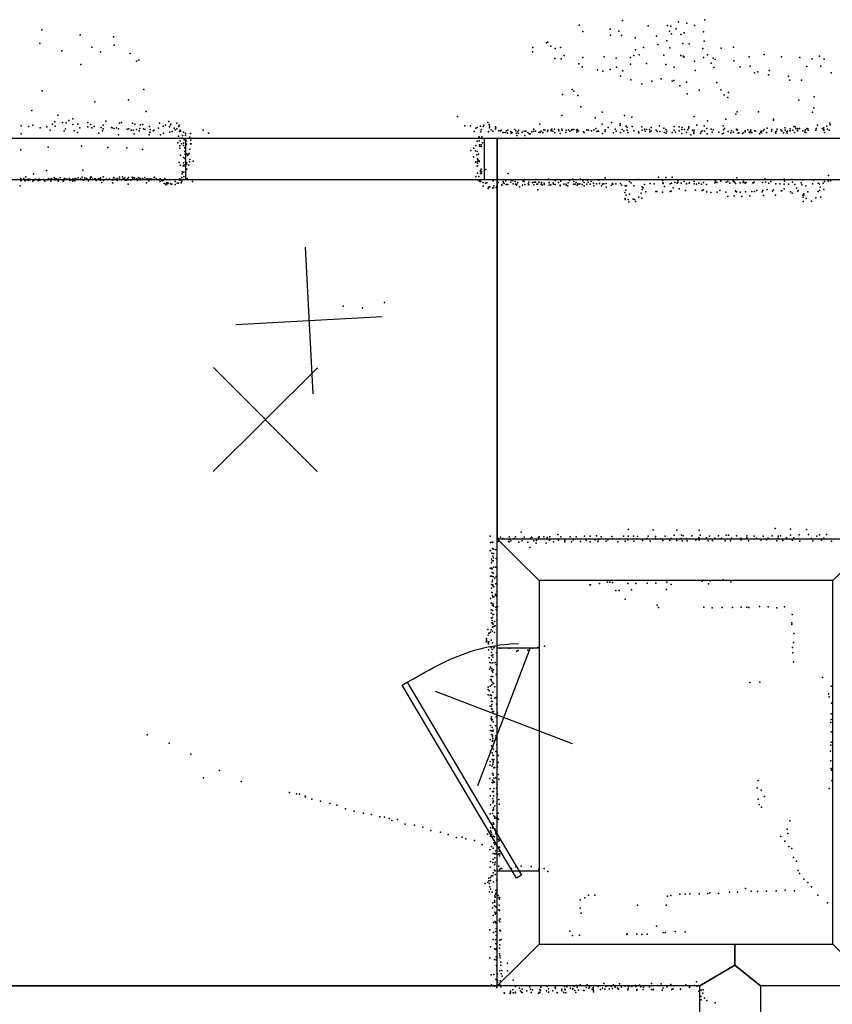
# Model space of a CAD drawing. Header units: millimetres. Extents: x -28413 to 52712, y -42191 to 56778.
# Tile 25 of 70: x 4629 to 6844, y -621 to 2062. Entities that reach past the tile are written whole.
import ezdxf

# ---------------------------------------------------------------- set-up
doc = ezdxf.new("R2010")
doc.units = ezdxf.units.MM
for name, color, linetype in [('DOORS', 7, 'Continuous'), ('P', 9, 'Continuous'), ('PANOS', 10, 'Continuous'), ('ROOMS', 1, 'Continuous'), ('WALLS', 3, 'Continuous')]:
    doc.layers.add(name, color=color, linetype=linetype)

# ---------------------------------------------------------------- blocks, each defined once
blk = doc.blocks.new('1-Standard_3D')
for points in [[(-403.982, 5.64828), (253.382, 394.931), (263.573, 377.722), (-393.791, -11.5606), (-403.982, 5.64828)], [(263.573, 377.722), (275.367, 357.142), (283.15, 343.495), (290.844, 329.879), (298.429, 316.269), (305.882, 302.642), (313.184, 288.973), (320.313, 275.239), (327.249, 261.416), (333.971, 247.479), (340.456, 233.405), (346.686, 219.17), (352.638, 204.75), (358.291, 190.121), (363.626, 175.258), (368.62, 160.139), (373.253, 144.738), (377.503, 129.032), (381.351, 112.998), (384.774, 96.6102), (387.752, 79.8457), (390.265, 62.6802), (392.29, 45.0899), (393.807, 27.0508), (395.085, -0.90191)]]:
    blk.add_lwpolyline(points)

msp = doc.modelspace()

# ---------------------------------------------------------------- linework, layer by layer
at = {"layer": 'DOORS'}
for points in [[(5082.1, 1739.9), (5894.9, 1739.9), (5894.9, 1625.6), (5082.1, 1625.6), (5082.1, 1739.9)], [(5930.9, -258.9), (5930.9, 350.7), (6045.2, 350.7), (6045.2, -258.9), (5930.9, -258.9)]]:
    msp.add_lwpolyline(points, dxfattribs=at)
at = {"layer": 'P'}
for p in [(6154, 2048), (6272, 2060), (6342, 2046), (6395, 2047), (6404, 2045), (6425, 2057), (6448, 2053), (6469, 2047), (6497, 2062), (4690, 2035), (4794, 2021), (4885, 2016), (6164, 2030), (6239, 2037), (6240, 2020), (6262, 2031), (6270, 2019), (6307, 2013), (6365, 2018), (6400, 2031), (6406, 2024), (6419, 2038), (6431, 2022), (6440, 2027), (6493, 2029), (4684, 1998), (4826, 1988), (4887, 1993), (6028, 1987), (6065, 1999), (6069, 2001), (6077, 1990), (6103, 1987), (6330, 1987), (6369, 1995), (6393, 2005), (6437, 1998), (6454, 1997), (6495, 2004), (6575, 1988), (4744, 1978), (4850, 1975), (4930, 1970), (6027, 1975), (6089, 1984), (6113, 1965), (6222, 1961), (6303, 1965), (6308, 1980), (6318, 1967), (6385, 1966), (6401, 1986), (6431, 1965), (6438, 1963), (6440, 1960), (6491, 1984), (6504, 1967), (6541, 1985), (6618, 1961), (6658, 1968), (6706, 1961), (6809, 1963), (4796, 1940), (4948, 1949), (4954, 1952), (6088, 1957), (6105, 1956), (6153, 1942), (6162, 1934), (6164, 1959), (6255, 1958), (6256, 1933), (6294, 1959), (6294, 1941), (6338, 1943), (6390, 1940), (6413, 1933), (6469, 1949), (6493, 1959), (6514, 1944), (6519, 1958), (6525, 1954), (6576, 1950), (6593, 1934), (6620, 1936), (6756, 1959), (6775, 1935), (6789, 1956), (6813, 1936), (6822, 1955), (6204, 1926), (6219, 1922), (6239, 1927), (6267, 1909), (6273, 1923), (6470, 1924), (6521, 1932), (6632, 1918), (6641, 1920), (6670, 1912), (6672, 1924), (6725, 1909), (6841, 1918), (6295, 1899), (6325, 1888), (6352, 1895), (6378, 1901), (6408, 1895), (6412, 1897), (6429, 1882), (6447, 1892), (6529, 1891), (6728, 1898), (6760, 1898), (4691, 1869), (4968, 1872), (6109, 1859), (6135, 1872), (6140, 1868), (6151, 1856), (6449, 1860), (6481, 1870), (6540, 1871), (6549, 1858), (6561, 1864), (6795, 1852), (4834, 1839), (4926, 1844), (6559, 1850), (6753, 1843), (4662, 1815), (4733, 1802), (4974, 1812), (5823, 1799), (6107, 1801), (6159, 1825), (6217, 1810), (6278, 1801), (6468, 1799), (6581, 1805), (6585, 1811), (6643, 1811), (6790, 1810), (6794, 1822), (4633, 1773), (4665, 1775), (4719, 1778), (4725, 1784), (4726, 1772), (4746, 1782), (4756, 1781), (4763, 1788), (4774, 1792), (4774, 1777), (4788, 1778), (4815, 1782), (4822, 1777), (4857, 1775), (4864, 1786), (4901, 1780), (4907, 1782), (4937, 1780), (4943, 1778), (4959, 1776), (4965, 1777), (5010, 1780), (5020, 1772), (5027, 1775), (5036, 1785), (5040, 1776), (5041, 1778), (5058, 1780), (5064, 1775), (5843, 1773), (5858, 1773), (5885, 1772), (5894, 1775), (5905, 1782), (5909, 1777), (5910, 1772), (6047, 1778), (6198, 1795), (6217, 1778), (6242, 1782), (6266, 1779), (6266, 1774), (6282, 1772), (6298, 1797), (6373, 1773), (6475, 1775), (6495, 1773), (6504, 1787), (6547, 1773), (6554, 1791), (6684, 1791), (6684, 1789), (6804, 1775), (6829, 1772), (6837, 1780), (6838, 1776), (4633, 1751), (4653, 1771), (4685, 1768), (4703, 1770), (4712, 1761), (4751, 1760), (4754, 1765), (4778, 1760), (4787, 1755), (4793, 1768), (4815, 1770), (4826, 1768), (4832, 1771), (4845, 1753), (4851, 1769), (4855, 1760), (4857, 1765), (4880, 1769), (4881, 1768), (4887, 1766), (4893, 1768), (4899, 1765), (4899, 1749), (4922, 1764), (4927, 1765), (4933, 1761), (4939, 1761), (4941, 1751), (4948, 1763), (4955, 1760), (4957, 1766), (4967, 1765), (4970, 1763), (4982, 1749), (4983, 1771), (4984, 1755), (4985, 1763), (4985, 1756), (4993, 1760), (4996, 1761), (5008, 1767), (5013, 1749), (5021, 1753), (5038, 1770), (5039, 1756), (5045, 1758), (5050, 1767), (5053, 1762), (5058, 1765), (5062, 1745), (5063, 1771), (5065, 1758), (5067, 1761), (5068, 1759), (5073, 1747), (5076, 1756), (5081, 1753), (5081, 1748), (5095, 1752), (5129, 1761), (5144, 1753), (5868, 1758), (5873, 1767), (5876, 1769), (5886, 1757), (5887, 1762), (5893, 1771), (5907, 1758), (5907, 1757), (5910, 1768), (5914, 1762), (5919, 1759), (5926, 1770), (5926, 1765), (5927, 1768), (5935, 1760), (5940, 1760), (5942, 1761), (5946, 1755), (5949, 1755), (5953, 1755), (5956, 1760), (5959, 1753), (5960, 1761), (5968, 1758), (5969, 1753), (5972, 1755), (5979, 1763), (5982, 1760), (5983, 1753), (5984, 1747), (5987, 1757), (5989, 1761), (5989, 1752), (5999, 1756), (6004, 1759), (6006, 1747), (6008, 1759), (6009, 1759), (6014, 1755), (6018, 1751), (6021, 1751), (6025, 1757), (6030, 1759), (6031, 1764), (6035, 1759), (6044, 1755), (6048, 1756), (6051, 1759), (6055, 1755), (6055, 1754), (6058, 1762), (6061, 1761), (6068, 1758), (6069, 1761), (6078, 1762), (6078, 1760), (6080, 1764), (6082, 1759), (6087, 1764), (6088, 1755), (6098, 1763), (6099, 1760), (6102, 1752), (6107, 1764), (6108, 1761), (6118, 1755), (6119, 1761), (6125, 1762), (6129, 1759), (6133, 1761), (6135, 1763), (6140, 1763), (6147, 1761), (6148, 1756), (6149, 1763), (6151, 1760), (6152, 1760), (6166, 1757), (6168, 1755), (6175, 1762), (6180, 1761), (6188, 1760), (6194, 1762), (6200, 1766), (6202, 1758), (6204, 1759), (6207, 1759), (6218, 1752), (6225, 1762), (6225, 1758), (6233, 1769), (6248, 1754), (6252, 1764), (6255, 1759), (6267, 1755), (6271, 1763), (6276, 1760), (6285, 1769), (6285, 1761), (6287, 1755), (6299, 1771), (6303, 1760), (6316, 1757), (6317, 1754), (6325, 1770), (6326, 1761), (6332, 1764), (6334, 1759), (6338, 1763), (6346, 1763), (6347, 1757), (6350, 1769), (6350, 1760), (6364, 1761), (6367, 1758), (6374, 1758), (6385, 1767), (6387, 1755), (6390, 1763), (6391, 1753), (6393, 1759), (6408, 1755), (6413, 1771), (6413, 1761), (6417, 1756), (6427, 1770), (6427, 1760), (6434, 1763), (6434, 1752), (6435, 1769), (6441, 1763), (6447, 1755), (6450, 1762), (6452, 1767), (6453, 1770), (6459, 1749), (6463, 1761), (6467, 1757), (6467, 1752), (6468, 1761), (6485, 1752), (6487, 1757), (6489, 1760), (6496, 1759), (6502, 1766), (6503, 1751), (6514, 1764), (6517, 1756), (6519, 1762), (6535, 1756), (6544, 1751), (6548, 1762), (6548, 1753), (6550, 1766), (6560, 1758), (6568, 1754), (6569, 1760), (6575, 1756), (6583, 1764), (6585, 1761), (6586, 1762), (6588, 1753), (6589, 1754), (6599, 1752), (6601, 1754), (6607, 1760), (6607, 1757), (6614, 1762), (6618, 1756), (6620, 1754), (6621, 1759), (6622, 1761), (6625, 1755), (6632, 1760), (6635, 1759), (6646, 1751), (6648, 1756), (6650, 1759), (6651, 1754), (6656, 1760), (6658, 1763), (6665, 1755), (6667, 1767), (6678, 1759), (6679, 1763), (6689, 1757), (6690, 1753), (6692, 1759), (6694, 1764), (6704, 1762), (6707, 1759), (6711, 1754), (6715, 1768), (6716, 1761), (6720, 1758), (6721, 1753), (6722, 1759), (6728, 1760), (6729, 1765), (6729, 1760), (6737, 1761), (6739, 1771), (6741, 1755), (6743, 1770), (6745, 1766), (6749, 1761), (6749, 1760), (6750, 1766), (6755, 1766), (6764, 1760), (6769, 1756), (6770, 1761), (6771, 1762), (6772, 1755), (6775, 1766), (6777, 1765), (6778, 1761), (6799, 1761), (6800, 1766), (6817, 1766), (6820, 1767), (6820, 1763), (6821, 1768), (6821, 1761), (6823, 1755), (6831, 1764), (6836, 1761), (4798, 1718), (5060, 1727), (5066, 1719), (5067, 1732), (5070, 1724), (5072, 1740), (5076, 1726), (5076, 1720), (5078, 1735), (5081, 1729), (5083, 1732), (5084, 1723), (5093, 1742), (5095, 1724), (5096, 1734), (5097, 1724), (5873, 1720), (5876, 1731), (5881, 1742), (5882, 1743), (5882, 1732), (5883, 1721), (5883, 1718), (5887, 1721), (5889, 1743), (5889, 1739), (5891, 1727), (4632, 1708), (4707, 1715), (4870, 1714), (4921, 1713), (4964, 1709), (5066, 1712), (5068, 1693), (5079, 1714), (5079, 1703), (5080, 1712), (5080, 1695), (5081, 1707), (5081, 1698), (5083, 1698), (5083, 1695), (5087, 1696), (5088, 1692), (5090, 1697), (5091, 1698), (5093, 1710), (5859, 1706), (5867, 1712), (5872, 1705), (5875, 1694), (5876, 1703), (5880, 1696), (5887, 1717), (5064, 1673), (5068, 1666), (5076, 1687), (5076, 1672), (5078, 1667), (5079, 1684), (5081, 1676), (5083, 1673), (5084, 1672), (5085, 1669), (5090, 1666), (5092, 1675), (5093, 1681), (5102, 1677), (5866, 1689), (5872, 1674), (5876, 1675), (5877, 1683), (5877, 1671), (5878, 1681), (5878, 1677), (5882, 1678), (5882, 1676), (4667, 1642), (4702, 1651), (4801, 1652), (5072, 1648), (5072, 1642), (5075, 1664), (5075, 1647), (5077, 1664), (5077, 1647), (5077, 1647), (5081, 1661), (5082, 1645), (5085, 1655), (5876, 1663), (5877, 1664), (5877, 1644), (5885, 1651), (5885, 1649), (5885, 1643), (5887, 1655), (5888, 1648), (5888, 1643), (5900, 1654), (5961, 1643), (6834, 1638), (4632, 1630), (4632, 1625), (4632, 1623), (4633, 1628), (4634, 1626), (4641, 1630), (4643, 1623), (4644, 1624), (4646, 1634), (4649, 1627), (4651, 1625), (4652, 1628), (4654, 1626), (4654, 1624), (4657, 1628), (4657, 1627), (4665, 1626), (4665, 1622), (4669, 1625), (4672, 1628), (4680, 1626), (4680, 1623), (4681, 1627), (4682, 1628), (4683, 1626), (4683, 1625), (4685, 1626), (4695, 1627), (4696, 1624), (4698, 1622), (4703, 1626), (4704, 1626), (4705, 1626), (4708, 1630), (4708, 1629), (4714, 1626), (4714, 1622), (4715, 1630), (4719, 1627), (4723, 1632), (4724, 1629), (4725, 1628), (4725, 1626), (4728, 1626), (4729, 1629), (4734, 1628), (4734, 1622), (4737, 1626), (4740, 1631), (4748, 1622), (4750, 1628), (4750, 1625), (4752, 1630), (4752, 1627), (4754, 1627), (4758, 1629), (4759, 1627), (4765, 1630), (4766, 1624), (4770, 1626), (4774, 1629), (4774, 1622), (4777, 1626), (4779, 1627), (4780, 1629), (4780, 1628), (4780, 1623), (4781, 1627), (4782, 1630), (4789, 1631), (4796, 1629), (4800, 1633), (4801, 1627), (4802, 1627), (4802, 1625), (4804, 1625), (4807, 1631), (4807, 1627), (4811, 1629), (4812, 1630), (4817, 1623), (4821, 1629), (4822, 1633), (4822, 1631), (4825, 1633), (4828, 1628), (4828, 1627), (4833, 1628), (4834, 1629), (4835, 1628), (4836, 1629), (4838, 1624), (4840, 1626), (4844, 1629), (4845, 1628), (4849, 1629), (4850, 1631), (4850, 1628), (4850, 1625), (4853, 1619), (4857, 1634), (4858, 1624), (4865, 1628), (4870, 1626), (4871, 1627), (4874, 1629), (4881, 1627), (4881, 1627), (4883, 1625), (4883, 1618), (4884, 1626), (4885, 1631), (4886, 1632), (4890, 1628), (4895, 1630), (4895, 1624), (4896, 1629), (4896, 1627), (4901, 1633), (4901, 1628), (4902, 1627), (4907, 1626), (4910, 1634), (4911, 1630), (4912, 1628), (4916, 1631), (4917, 1625), (4921, 1625), (4923, 1629), (4925, 1614), (4926, 1632), (4932, 1625), (4936, 1633), (4938, 1630), (4939, 1631), (4942, 1631), (4942, 1627), (4948, 1629), (4948, 1627), (4950, 1624), (4951, 1628), (4953, 1632), (4957, 1630), (4958, 1630), (4959, 1626), (4964, 1630), (4967, 1627), (4969, 1627), (4970, 1632), (4975, 1628), (4975, 1618), (4977, 1629), (4977, 1627), (4981, 1628), (4981, 1623), (4986, 1629), (4987, 1629), (4988, 1626), (4990, 1627), (4995, 1627), (4996, 1632), (4997, 1633), (5000, 1628), (5002, 1629), (5007, 1626), (5011, 1626), (5012, 1629), (5012, 1621), (5012, 1621), (5017, 1624), (5019, 1623), (5020, 1624), (5023, 1616), (5025, 1630), (5028, 1612), (5029, 1616), (5030, 1619), (5031, 1618), (5032, 1615), (5034, 1617), (5040, 1616), (5042, 1614), (5044, 1614), (5053, 1621), (5053, 1613), (5059, 1617), (5062, 1617), (5065, 1629), (5067, 1625), (5068, 1628), (5068, 1627), (5069, 1618), (5071, 1632), (5071, 1621), (5072, 1626), (5075, 1627), (5077, 1635), (5086, 1630), (5100, 1621), (5873, 1635), (5878, 1625), (5881, 1635), (5883, 1622), (5884, 1622), (5884, 1621), (5885, 1626), (5886, 1621), (5893, 1619), (5899, 1617), (5903, 1618), (5920, 1623), (5933, 1619), (5943, 1613), (5943, 1611), (5947, 1627), (5947, 1621), (5948, 1618), (5950, 1616), (5954, 1623), (5955, 1613), (5960, 1613), (5968, 1620), (5969, 1625), (5973, 1623), (5974, 1615), (5980, 1621), (5981, 1614), (5983, 1611), (5984, 1614), (5987, 1619), (6000, 1611), (6002, 1622), (6004, 1621), (6005, 1627), (6006, 1613), (6015, 1615), (6017, 1620), (6017, 1612), (6027, 1619), (6031, 1612), (6032, 1620), (6035, 1620), (6036, 1627), (6039, 1614), (6041, 1614), (6044, 1620), (6044, 1619), (6051, 1614), (6052, 1619), (6053, 1611), (6059, 1617), (6059, 1613), (6071, 1628), (6072, 1619), (6072, 1618), (6072, 1611), (6077, 1612), (6083, 1618), (6084, 1614), (6089, 1624), (6089, 1613), (6094, 1627), (6098, 1619), (6102, 1611), (6104, 1622), (6112, 1614), (6119, 1614), (6119, 1611), (6124, 1618), (6124, 1618), (6128, 1624), (6137, 1628), (6139, 1614), (6140, 1621), (6143, 1614), (6146, 1619), (6149, 1611), (6151, 1615), (6153, 1614), (6156, 1615), (6158, 1628), (6162, 1613), (6164, 1623), (6168, 1619), (6175, 1614), (6177, 1625), (6179, 1620), (6184, 1614), (6187, 1621), (6193, 1617), (6201, 1615), (6208, 1625), (6210, 1616), (6218, 1614), (6221, 1615), (6225, 1631), (6228, 1616), (6240, 1627), (6242, 1611), (6245, 1616), (6246, 1614), (6250, 1627), (6254, 1615), (6261, 1627), (6267, 1616), (6270, 1611), (6282, 1626), (6291, 1621), (6296, 1618), (6315, 1627), (6332, 1613), (6348, 1616), (6359, 1615), (6370, 1633), (6381, 1624), (6382, 1618), (6382, 1618), (6383, 1616), (6390, 1632), (6402, 1615), (6406, 1617), (6408, 1633), (6415, 1619), (6421, 1617), (6423, 1623), (6423, 1619), (6432, 1617), (6440, 1621), (6447, 1616), (6447, 1615), (6454, 1617), (6455, 1619), (6468, 1621), (6468, 1615), (6474, 1614), (6480, 1617), (6488, 1614), (6493, 1619), (6501, 1613), (6524, 1618), (6525, 1623), (6528, 1620), (6529, 1619), (6540, 1622), (6555, 1620), (6559, 1621), (6565, 1617), (6574, 1623), (6576, 1621), (6578, 1620), (6580, 1616), (6584, 1631), (6593, 1618), (6601, 1619), (6602, 1621), (6606, 1618), (6607, 1617), (6609, 1619), (6628, 1618), (6629, 1618), (6631, 1620), (6654, 1619), (6660, 1629), (6662, 1620), (6671, 1617), (6677, 1621), (6690, 1615), (6701, 1615), (6713, 1628), (6713, 1614), (6714, 1622), (6725, 1614), (6734, 1627), (6736, 1620), (6742, 1613), (6759, 1618), (6761, 1612), (6762, 1626), (6763, 1626), (6790, 1615), (6794, 1625), (6806, 1617), (6809, 1614), (6810, 1627), (6819, 1617), (6823, 1621), (6833, 1622), (6839, 1623), (4631, 1610), (5893, 1609), (5906, 1602), (5907, 1606), (5911, 1607), (5919, 1604), (5921, 1604), (5922, 1610), (5928, 1605), (5930, 1608), (5992, 1607), (6042, 1599), (6102, 1610), (6123, 1610), (6168, 1610), (6194, 1610), (6215, 1610), (6228, 1606), (6279, 1591), (6280, 1610), (6281, 1598), (6282, 1584), (6283, 1610), (6291, 1587), (6303, 1610), (6323, 1590), (6326, 1607), (6326, 1600), (6329, 1604), (6336, 1593), (6363, 1594), (6366, 1594), (6381, 1592), (6387, 1608), (6402, 1594), (6405, 1595), (6410, 1604), (6427, 1601), (6444, 1597), (6471, 1598), (6489, 1597), (6492, 1599), (6502, 1593), (6513, 1591), (6530, 1592), (6538, 1597), (6554, 1592), (6554, 1592), (6580, 1596), (6581, 1594), (6583, 1593), (6593, 1592), (6608, 1593), (6625, 1594), (6632, 1594), (6638, 1597), (6653, 1593), (6655, 1597), (6667, 1600), (6681, 1595), (6684, 1599), (6689, 1584), (6705, 1596), (6707, 1596), (6713, 1601), (6730, 1593), (6735, 1590), (6747, 1603), (6750, 1595), (6751, 1597), (6764, 1584), (6767, 1588), (6767, 1584), (6772, 1610), (6777, 1593), (6806, 1594), (6809, 1597), (6811, 1606), (6821, 1600), (6280, 1575), (6280, 1572), (6288, 1572), (6290, 1566), (6301, 1573), (6305, 1572), (6308, 1567), (6317, 1579), (6325, 1576), (6559, 1581), (6577, 1582), (6598, 1581), (6619, 1582), (6657, 1583), (6765, 1579), (6765, 1567), (6773, 1575), (6787, 1568), (6799, 1577), (6813, 1579), (5624, 1292), (5511, 1282), (5564, 1277), (6289, 673), (6356, 672), (6420, 671), (6481, 671), (6688, 676), (6730, 674), (6774, 673), (5912, 655), (5933, 648), (5940, 652), (5946, 648), (5963, 653), (5963, 646), (5977, 648), (5981, 653), (5996, 666), (6000, 647), (6004, 652), (6022, 649), (6025, 652), (6043, 651), (6045, 653), (6058, 653), (6067, 651), (6074, 653), (6096, 659), (6104, 653), (6130, 653), (6138, 645), (6146, 653), (6169, 655), (6184, 655), (6198, 645), (6201, 656), (6207, 645), (6214, 653), (6232, 645), (6243, 654), (6245, 647), (6264, 647), (6275, 655), (6287, 645), (6288, 655), (6301, 647), (6302, 655), (6311, 647), (6313, 654), (6340, 648), (6342, 655), (6362, 654), (6362, 648), (6376, 647), (6389, 655), (6405, 648), (6413, 657), (6432, 648), (6433, 657), (6438, 656), (6447, 648), (6461, 656), (6480, 650), (6484, 657), (6501, 650), (6509, 655), (6524, 649), (6534, 656), (6542, 649), (6555, 657), (6561, 657), (6569, 649), (6583, 656), (6595, 649), (6596, 645), (6611, 656), (6611, 650), (6631, 655), (6637, 649), (6656, 655), (6665, 645), (6669, 649), (6680, 656), (6697, 655), (6697, 649), (6703, 656), (6719, 650), (6730, 657), (6739, 650), (6754, 658), (6779, 659), (6787, 648), (6802, 655), (6809, 658), (6821, 649), (6828, 659), (5913, 637), (5917, 638), (5918, 637), (5918, 621), (5919, 638), (5921, 619), (5926, 618), (5934, 640), (5941, 637), (5962, 640), (5963, 639), (5968, 642), (5990, 638), (5999, 642), (6014, 638), (6020, 624), (6031, 642), (6037, 636), (6038, 643), (6064, 636), (6073, 644), (6084, 639), (6098, 644), (6115, 643), (6115, 639), (6133, 639), (6158, 640), (6173, 644), (6184, 639), (6205, 640), (6228, 641), (6260, 639), (6280, 641), (6303, 641), (6327, 643), (6348, 641), (6382, 643), (6401, 643), (6420, 643), (6435, 642), (6449, 642), (6472, 644), (6481, 644), (6506, 642), (6518, 643), (6552, 642), (6567, 642), (6616, 642), (6650, 644), (6693, 642), (6709, 643), (6736, 644), (6756, 641), (6791, 642), (6815, 644), (6842, 641), (5912, 615), (5913, 616), (5915, 592), (5916, 608), (5919, 600), (5921, 607), (5921, 596), (5928, 594), (5912, 567), (5915, 582), (5915, 567), (5917, 587), (5917, 566), (5920, 587), (5921, 570), (5926, 570), (5929, 569), (5913, 546), (5916, 546), (5917, 556), (5920, 554), (5920, 544), (5924, 540), (5928, 545), (5915, 523), (5915, 513), (5917, 530), (5918, 535), (5919, 522), (5919, 519), (5922, 517), (5927, 525), (6183, 522), (6185, 522), (6210, 526), (6231, 529), (6238, 529), (6245, 528), (6287, 526), (6309, 526), (6340, 527), (6363, 527), (6393, 529), (6405, 523), (6489, 532), (6507, 525), (6511, 533), (6547, 536), (6568, 530), (5913, 485), (5916, 501), (5917, 501), (5918, 493), (5919, 488), (5922, 489), (5926, 497), (5926, 493), (5930, 490), (5931, 505), (6254, 507), (6263, 507), (6297, 508), (6392, 509), (5914, 472), (5916, 472), (5918, 467), (5920, 469), (5921, 464), (5927, 461), (5932, 463), (6280, 483), (6367, 467), (6370, 460), (6494, 461), (6517, 459), (6544, 460), (6572, 460), (6596, 461), (6611, 461), (6617, 460), (6646, 463), (6669, 462), (6693, 459), (6714, 462), (5914, 454), (5914, 445), (5915, 431), (5918, 452), (5918, 433), (5919, 441), (5921, 441), (5928, 454), (5930, 440), (6735, 441), (5916, 418), (5917, 425), (5918, 418), (5918, 407), (5920, 415), (5922, 408), (5923, 422), (5925, 410), (5930, 426), (6734, 418), (6734, 414), (5902, 376), (5905, 400), (5906, 385), (5908, 390), (5909, 390), (5913, 393), (5914, 399), (5918, 396), (5923, 392), (6739, 389), (5901, 367), (5902, 372), (5903, 368), (5906, 364), (5907, 361), (5908, 367), (5914, 371), (5914, 351), (5915, 351), (5918, 364), (5922, 350), (5923, 354), (5939, 349), (5963, 349), (5965, 349), (6028, 349), (6042, 351), (6060, 355), (6736, 351), (6738, 365), (5907, 345), (5909, 323), (5915, 338), (5915, 329), (5917, 346), (5919, 331), (5919, 325), (5929, 338), (5984, 341), (5988, 343), (6014, 344), (6737, 337), (5911, 310), (5912, 309), (5913, 298), (5915, 318), (5917, 309), (5919, 309), (5925, 310), (5928, 305), (6738, 312), (5910, 292), (5914, 294), (5914, 272), (5916, 294), (5916, 288), (5919, 284), (5919, 272), (5920, 290), (5928, 278), (6817, 269), (5906, 243), (5912, 246), (5913, 264), (5914, 264), (5915, 260), (5916, 249), (5918, 256), (5921, 253), (5924, 244), (6619, 256), (6647, 257), (6841, 246), (5906, 237), (5906, 222), (5909, 233), (5912, 221), (5914, 221), (5915, 220), (5919, 229), (5927, 215), (6834, 225), (6836, 217), (5912, 191), (5914, 213), (5914, 191), (5915, 205), (5916, 196), (5917, 204), (5924, 213), (5929, 197), (6842, 199), (5915, 184), (5915, 162), (5917, 183), (5918, 177), (5921, 177), (5928, 162), (5932, 173), (6841, 170), (5913, 139), (5914, 158), (5914, 157), (5916, 153), (5917, 155), (5920, 149), (5926, 138), (6840, 147), (6841, 155), (4977, 113), (5913, 125), (5915, 124), (5915, 114), (5917, 133), (5918, 112), (5918, 108), (5919, 123), (5920, 126), (5927, 110), (5931, 131), (6841, 121), (5037, 90), (5912, 100), (5915, 83), (5917, 96), (5917, 82), (5919, 102), (5919, 97), (5929, 100), (5930, 87), (6840, 85), (6841, 93), (5096, 60), (5913, 69), (5917, 64), (5919, 80), (5919, 58), (5921, 74), (5921, 57), (5927, 68), (5930, 69), (5933, 57), (6839, 69), (5912, 40), (5912, 30), (5917, 46), (5917, 28), (5919, 33), (5920, 41), (5920, 39), (5922, 46), (5933, 38), (6840, 42), (5174, 16), (5918, 8), (5919, 8), (5920, 3), (5922, 23), (5924, 24), (5932, 25), (5933, 5), (6841, 21), (6842, 17), (5130, -4), (5233, -14), (5911, -6), (5917, -17), (5918, -10), (5919, -18), (5921, -14), (5922, -5), (5923, -16), (5926, -4), (5931, -21), (5935, -8), (6642, -11), (6843, -11), (5365, -44), (5384, -48), (5392, -49), (5912, -34), (5912, -53), (5918, -41), (5920, -42), (5921, -41), (5922, -33), (5922, -53), (5929, -32), (5932, -49), (6639, -31), (6650, -38), (6836, -33), (5407, -54), (5408, -56), (5426, -62), (5449, -68), (5475, -74), (5494, -79), (5913, -78), (5919, -60), (5919, -72), (5920, -67), (5921, -69), (5924, -80), (5930, -74), (5935, -63), (5936, -76), (6642, -62), (6645, -77), (6659, -55), (5517, -89), (5541, -95), (5566, -100), (5588, -104), (5912, -102), (5918, -101), (5919, -93), (5921, -86), (5921, -90), (5933, -100), (6651, -84), (5611, -110), (5624, -111), (5636, -115), (5644, -120), (5659, -118), (5680, -130), (5705, -133), (5912, -125), (5920, -127), (5920, -130), (5922, -108), (5922, -130), (5924, -110), (5924, -114), (5928, -114), (5931, -111), (5932, -115), (5934, -117), (6728, -121), (5728, -139), (5750, -148), (5776, -152), (5797, -159), (5904, -158), (5907, -149), (5913, -140), (5913, -149), (5914, -152), (5916, -158), (5918, -140), (5925, -144), (5927, -155), (5927, -157), (6721, -144), (6723, -156), (5820, -167), (5835, -166), (5845, -170), (5869, -175), (5890, -186), (5913, -163), (5920, -163), (5922, -181), (5923, -165), (5924, -186), (5926, -185), (5933, -171), (5935, -177), (5937, -174), (6704, -164), (6715, -177), (5911, -200), (5915, -191), (5920, -196), (5920, -210), (5923, -211), (5925, -210), (5927, -203), (5927, -211), (5934, -212), (5936, -204), (5937, -193), (5938, -211), (6726, -191), (6734, -197), (5913, -232), (5919, -235), (5920, -226), (5923, -241), (5924, -222), (5924, -239), (5925, -234), (5937, -217), (6738, -221), (6747, -231), (5912, -248), (5920, -263), (5923, -256), (5925, -258), (5925, -268), (5935, -245), (5937, -254), (5941, -251), (5943, -251), (5970, -251), (5982, -247), (5996, -245), (6023, -246), (6044, -253), (6059, -251), (6069, -259), (6751, -257), (6755, -265), (5898, -292), (5905, -289), (5908, -278), (5908, -285), (5910, -292), (5913, -276), (5913, -284), (5915, -271), (5919, -271), (5921, -288), (5929, -283), (6767, -280), (6777, -289), (5910, -315), (5911, -301), (5913, -308), (5917, -316), (5926, -321), (5927, -311), (5928, -318), (5931, -310), (6429, -321), (6443, -321), (6456, -320), (6481, -320), (6505, -319), (6510, -318), (6534, -319), (6564, -316), (6586, -316), (6608, -306), (6623, -313), (6640, -314), (6665, -313), (6691, -312), (6716, -310), (6741, -312), (6787, -301), (5919, -345), (5923, -338), (5924, -326), (5924, -343), (5925, -329), (5933, -325), (5935, -331), (5937, -330), (5937, -335), (6157, -337), (6170, -331), (6180, -324), (6197, -324), (6395, -327), (6404, -325), (6805, -324), (6831, -345), (5918, -358), (5923, -353), (5924, -370), (5927, -356), (5927, -373), (5935, -364), (5936, -351), (5937, -366), (6157, -359), (6160, -373), (6313, -351), (6391, -351), (5920, -379), (5921, -398), (5924, -397), (5925, -376), (5925, -396), (5927, -399), (5936, -392), (5938, -397), (5939, -388), (5911, -418), (5921, -426), (5926, -423), (5926, -423), (5928, -415), (5938, -419), (5938, -420), (5940, -421), (6129, -422), (6285, -429), (6365, -408), (6383, -426), (6389, -426), (6416, -423), (6443, -424), (5920, -445), (5927, -446), (5927, -456), (5928, -434), (5928, -445), (5930, -445), (5938, -447), (5942, -445), (6136, -434), (6155, -433), (6284, -431), (6311, -430), (6325, -431), (6340, -430), (5913, -465), (5923, -470), (5927, -472), (5928, -457), (5929, -469), (5931, -476), (5937, -468), (5938, -459), (5911, -495), (5923, -499), (5928, -492), (5928, -500), (5931, -495), (5937, -484), (5938, -489), (5939, -495), (5941, -507), (5959, -509), (5929, -515), (5929, -516), (5930, -519), (5930, -527), (5938, -530), (5941, -515), (5943, -529), (5959, -530), (5914, -541), (5922, -540), (5927, -554), (5931, -537), (5932, -538), (5932, -556), (5932, -561), (5939, -557), (5942, -538), (5944, -545), (5974, -556), (6474, -560), (5915, -568), (5930, -576), (5938, -567), (5941, -574), (5950, -590), (5967, -586), (5967, -588), (5973, -582), (5974, -590), (5980, -590), (5981, -573), (5981, -588), (5992, -577), (5994, -585), (5997, -588), (5999, -580), (5999, -589), (6012, -571), (6012, -585), (6020, -574), (6022, -580), (6023, -589), (6027, -582), (6046, -588), (6047, -581), (6047, -589), (6049, -584), (6050, -575), (6065, -585), (6067, -573), (6071, -579), (6071, -588), (6082, -585), (6089, -575), (6090, -578), (6094, -589), (6095, -590), (6107, -580), (6107, -585), (6112, -589), (6114, -573), (6115, -580), (6116, -582), (6118, -590), (6121, -574), (6131, -577), (6137, -578), (6137, -580), (6141, -572), (6142, -584), (6145, -589), (6147, -570), (6149, -575), (6152, -583), (6157, -568), (6166, -584), (6168, -584), (6173, -576), (6176, -568), (6181, -577), (6182, -575), (6190, -581), (6192, -576), (6192, -579), (6193, -584), (6193, -587), (6206, -573), (6212, -581), (6218, -577), (6221, -565), (6224, -580), (6227, -573), (6232, -571), (6236, -579), (6241, -573), (6245, -578), (6248, -568), (6252, -575), (6259, -577), (6261, -579), (6261, -580), (6264, -566), (6270, -575), (6280, -572), (6287, -582), (6288, -579), (6289, -574), (6295, -571), (6298, -573), (6308, -570), (6309, -573), (6311, -581), (6311, -583), (6319, -569), (6322, -574), (6329, -581), (6330, -575), (6346, -574), (6351, -565), (6351, -581), (6356, -582), (6357, -580), (6367, -570), (6378, -566), (6380, -583), (6383, -577), (6393, -574), (6404, -567), (6407, -581), (6410, -579), (6413, -571), (6430, -579), (6430, -581), (6445, -568), (6455, -573), (6455, -576), (6469, -570), (6475, -572), (6480, -570), (6480, -586), (6487, -583), (6492, -582), (5951, -591), (5966, -592), (6043, -591), (6486, -600), (6487, -609), (6491, -591), (6496, -605), (6502, -611), (6525, -617)]:
    msp.add_point(p, dxfattribs=at)
at = {"layer": 'PANOS'}
for points in [[(5407.2, 1442.3), (5428.4, 1042.9)], [(5218.1, 1232), (5617.5, 1253.2)], [(5157.1, 831.3), (5440.7, 1113.4)], [(5157.9, 1114.1), (5440, 830.5)], [(6019.8, 347.6), (5877.2, -26.2)], [(5761.6, 232), (6135.3, 89.4)]]:
    msp.add_lwpolyline(points, dxfattribs=at)
at = {"layer": 'ROOMS'}
for points in [[(5930.9, 1739.9), (7772.4, 1739.9), (7772.4, 10845.8), (7772.4, 12217.4), (7772.4, 13169.9), (7772.4, 14287.5), (6381.8, 14287.5), (4229.1, 14287.5), (4229.1, 4622.8), (4229.1, 1739.9), (5930.9, 1739.9)], [(2025.7, 1619.2), (1727.2, 1619.2), (1727.2, -488.9), (1727.2, -571.5), (5930.9, -571.5), (5930.9, 647.7), (5930.9, 1625.6), (4152.9, 1625.6), (4152.9, 1619.2), (2025.7, 1619.2)], [(8210.5, 1625.6), (7829.6, 1625.6), (5930.9, 1625.6), (5930.9, 647.7), (6902.4, 647.7), (8210.5, 647.7), (8210.5, 1625.6)], [(6578.6, -457.2), (6845.3, -457.2), (6845.3, 19.1), (6845.3, 533.4), (6045.2, 533.4), (6045.2, -457.2), (6578.6, -457.2)], [(6483.4, -571.5), (5930.9, -571.5), (1727.2, -571.5), (1727.2, -2876.6), (1727.2, -4102.1), (6483.4, -4102.1), (6483.4, -571.5)], [(6648.4, -4102.1), (8039.1, -4102.1), (11315.7, -4102.1), (11315.7, -571.5), (9474.2, -571.5), (8248.6, -571.5), (6902.4, -571.5), (6648.4, -571.5), (6648.4, -4102.1)]]:
    msp.add_lwpolyline(points, close=True, dxfattribs=at)
at = {"layer": 'WALLS'}
for points in [[(4229.1, 1739.9), (5930.9, 1739.9), (5930.9, 1695.5), (5930.9, 1625.6), (4152.9, 1625.6), (4152.9, 1695.5), (4229.1, 1739.9)], [(5930.9, 1739.9), (7772.4, 1739.9), (7829.6, 1695.5), (7829.6, 1625.6), (5930.9, 1625.6), (5930.9, 1695.5), (5930.9, 1739.9)], [(5930.9, -571.5), (5930.9, 647.7), (5988.1, 590.5), (6045.2, 533.4), (6045.2, -457.2), (5988.1, -514.4), (5930.9, -571.5)], [(5930.9, 647.7), (6902.4, 647.7), (6902.4, 590.5), (6845.3, 533.4), (6045.2, 533.4), (5988.1, 590.5), (5930.9, 647.7)], [(6045.2, -457.2), (6578.6, -457.2), (6578.6, -514.4), (6483.4, -571.5), (5930.9, -571.5), (5988.1, -514.4), (6045.2, -457.2)], [(6578.6, -457.2), (6845.3, -457.2), (6902.4, -514.4), (6902.4, -571.5), (6648.4, -571.5), (6578.6, -514.4), (6578.6, -457.2)], [(6483.4, -4102.1), (6483.4, -571.5), (6578.6, -514.4), (6648.4, -571.5), (6648.4, -4102.1), (6578.6, -4140.2), (6483.4, -4102.1)]]:
    msp.add_lwpolyline(points, dxfattribs=at)

# ---------------------------------------------------------------- block references
at = {"layer": 'DOORS', "xscale": 0.8, "yscale": 0.8, "rotation": 90}
msp.add_blockref('1-Standard_3D', (5988, 45.9), dxfattribs=at)

doc.saveas('drawing.dxf')
